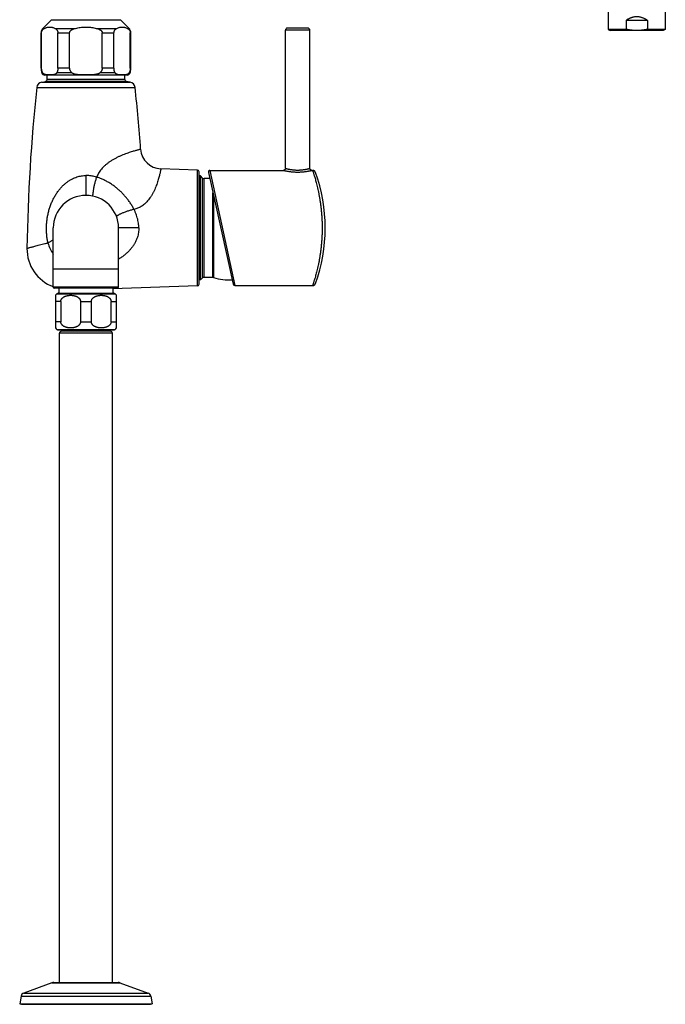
# Model space of a CAD drawing. Header units: millimetres. Extents: x 177 to 351, y 32 to 305.
# Tile 61 of 80: x 305 to 337, y 175 to 223. Entities that reach past the tile are written whole.
import ezdxf

# ---------------------------------------------------------------- set-up
doc = ezdxf.new("R2010")
doc.units = ezdxf.units.MM
doc.header["$LTSCALE"] = 30.734
doc.layers.get('0').update_dxf_attribs({"linetype": 'CONTINUOUS'})

msp = doc.modelspace()

# ---------------------------------------------------------------- linework, layer by layer
at = {"color": 7, "linetype": 'Continuous'}
for p, q in [((333.893, 225.579), (333.893, 222.736)), ((336.693, 225.579), (336.693, 222.736)), ((306.163, 222.786), (306.587, 223.211)), ((310.387, 222.786), (309.963, 223.211)), ((335.813, 223.179), (334.774, 223.179)), ((334.774, 223.179), (334.774, 222.736)), ((335.813, 223.179), (335.813, 222.736)), ((306.075, 220.828), (306.075, 222.574)), ((306.1, 220.828), (306.1, 222.574)), ((306.899, 220.828), (306.899, 222.574)), ((307.476, 220.828), (307.476, 222.574)), ((309.073, 220.828), (309.073, 222.574)), ((309.651, 220.828), (309.651, 222.574)), ((310.449, 220.828), (310.449, 222.574)), ((310.475, 220.828), (310.475, 222.574)), ((318.059, 215.924), (318.059, 222.699)), ((319.159, 222.799), (318.159, 222.799)), ((319.259, 215.924), (319.259, 222.699)), ((334.774, 222.736), (333.893, 222.736)), ((333.893, 222.736), (333.993, 222.679)), ((336.593, 222.679), (333.993, 222.679)), ((336.693, 222.736), (335.813, 222.736)), ((336.693, 222.736), (336.593, 222.679)), ((306.11, 220.152), (306.292, 220.184)), ((310.295, 220.499), (306.255, 220.499)), ((306.375, 220.282), (306.375, 220.499)), ((310.175, 220.282), (310.175, 220.499)), ((310.439, 220.152), (310.257, 220.184)), ((313.748, 215.836), (311.949, 215.899)), ((314.359, 215.824), (317.959, 215.824)), ((319.359, 215.824), (319.389, 215.824)), ((313.825, 210.241), (313.825, 215.756)), ((313.895, 215.549), (313.825, 215.549)), ((313.996, 215.448), (313.895, 215.549)), ((313.895, 210.449), (313.895, 215.549)), ((314.349, 215.419), (314.066, 215.419)), ((314.281, 215.727), (315.498, 210.237)), ((306.675, 210.099), (306.675, 212.999)), ((309.875, 210.099), (309.875, 212.999)), ((313.996, 210.549), (313.895, 210.449)), ((314.505, 210.579), (314.066, 210.579)), ((309.825, 210.049), (306.725, 210.049)), ((306.953, 210.049), (306.953, 209.799)), ((313.748, 210.161), (309.597, 210.016)), ((309.597, 210.049), (309.597, 209.799)), ((313.895, 210.449), (313.825, 210.449)), ((315.576, 210.174), (319.389, 210.174)), ((306.775, 209.699), (306.775, 208.099)), ((306.91, 209.799), (309.639, 209.799)), ((309.775, 208.099), (309.775, 209.699)), ((307.043, 209.399), (307.043, 208.399)), ((308.007, 209.399), (308.007, 208.399)), ((308.543, 208.399), (308.543, 209.399)), ((309.507, 208.399), (309.507, 209.399)), ((306.91, 207.999), (309.639, 207.999)), ((306.975, 176.009), (306.975, 207.839)), ((309.475, 207.939), (307.075, 207.939)), ((309.575, 176.009), (309.575, 207.839)), ((306.604, 175.992), (305.221, 175.488)), ((306.7, 176.009), (309.85, 176.009)), ((309.945, 175.992), (311.329, 175.488)), ((305.092, 175.335), (305.025, 174.954)), ((311.458, 175.335), (311.525, 174.954)), ((305.025, 174.954), (305.11, 174.939)), ((305.025, 174.954), (311.525, 174.954)), ((305.11, 174.939), (311.44, 174.939)), ((311.525, 174.954), (311.44, 174.939))]:
    msp.add_line(p, q, dxfattribs=at)
at = {"color": 9, "linetype": 'Continuous'}
for p, q in [((306.587, 223.211), (309.963, 223.211)), ((306.1, 222.574), (306.075, 222.574)), ((306.163, 222.786), (306.245, 222.786)), ((306.754, 222.786), (307.766, 222.786)), ((306.899, 222.574), (307.476, 222.574)), ((308.783, 222.786), (309.796, 222.786)), ((309.073, 222.574), (309.651, 222.574)), ((310.304, 222.786), (310.387, 222.786)), ((310.475, 222.574), (310.449, 222.574)), ((319.259, 222.699), (318.059, 222.699)), ((306.075, 220.828), (306.1, 220.828)), ((307.476, 220.828), (306.899, 220.828)), ((309.651, 220.828), (309.073, 220.828)), ((310.449, 220.828), (310.475, 220.828)), ((306.11, 220.152), (310.439, 220.152)), ((306.156, 220.6), (306.113, 220.6)), ((310.257, 220.184), (306.292, 220.184)), ((310.175, 220.282), (306.375, 220.282)), ((307.589, 220.6), (306.843, 220.6)), ((309.707, 220.6), (308.961, 220.6)), ((310.437, 220.6), (310.393, 220.6)), ((305.864, 219.889), (310.686, 219.889)), ((313.748, 210.161), (313.748, 215.836)), ((314.359, 215.824), (315.576, 210.174)), ((308.275, 215.57), (308.275, 214.599)), ((313.996, 210.549), (313.996, 215.448)), ((314.066, 210.579), (314.066, 215.419)), ((314.505, 210.579), (314.505, 214.716)), ((314.536, 214.576), (314.536, 210.574)), ((310.869, 212.999), (309.875, 212.999)), ((306.675, 210.999), (309.875, 210.999)), ((309.875, 210.099), (306.675, 210.099)), ((306.844, 209.774), (309.706, 209.774)), ((307.043, 209.399), (306.775, 209.399)), ((308.007, 209.399), (308.543, 209.399)), ((309.507, 209.399), (309.775, 209.399)), ((307.043, 208.399), (306.775, 208.399)), ((308.007, 208.399), (308.543, 208.399)), ((309.507, 208.399), (309.775, 208.399)), ((306.844, 208.024), (309.706, 208.024)), ((309.575, 207.839), (306.975, 207.839)), ((306.604, 175.992), (309.945, 175.992)), ((305.092, 175.335), (311.458, 175.335)), ((305.221, 175.488), (311.329, 175.488))]:
    msp.add_line(p, q, dxfattribs=at)
at = {"color": 7, "linetype": 'Continuous'}
for points in [[(314.359, 215.824), (314.356, 215.824), (314.352, 215.824), (314.347, 215.823), (314.343, 215.822), (314.339, 215.821), (314.335, 215.82), (314.331, 215.819), (314.326, 215.817), (314.323, 215.815), (314.319, 215.813), (314.315, 215.811), (314.311, 215.808), (314.308, 215.806), (314.305, 215.803), (314.301, 215.8), (314.299, 215.796), (314.296, 215.793), (314.293, 215.789), (314.291, 215.786), (314.289, 215.782), (314.287, 215.778), (314.285, 215.774), (314.283, 215.77), (314.282, 215.766), (314.281, 215.761), (314.28, 215.757), (314.279, 215.753), (314.279, 215.748), (314.279, 215.744), (314.279, 215.74), (314.279, 215.735), (314.28, 215.731), (314.281, 215.727)], [(318.059, 215.924), (318.059, 215.919), (318.059, 215.914), (318.058, 215.908), (318.057, 215.903), (318.056, 215.898), (318.054, 215.893), (318.053, 215.888), (318.051, 215.883), (318.048, 215.879), (318.046, 215.874), (318.043, 215.869), (318.04, 215.865), (318.037, 215.861), (318.033, 215.857), (318.03, 215.853), (318.026, 215.849), (318.022, 215.846), (318.018, 215.843), (318.013, 215.84), (318.009, 215.837), (318.004, 215.835), (318, 215.832), (317.995, 215.83), (317.99, 215.829), (317.985, 215.827), (317.98, 215.826), (317.974, 215.825), (317.969, 215.824), (317.964, 215.824), (317.959, 215.824)], [(319.359, 215.824), (319.355, 215.824), (319.35, 215.824), (319.344, 215.825), (319.339, 215.826), (319.334, 215.827), (319.329, 215.829), (319.324, 215.83), (319.319, 215.832), (319.314, 215.835), (319.31, 215.837), (319.305, 215.84), (319.301, 215.843), (319.297, 215.846), (319.293, 215.849), (319.289, 215.853), (319.285, 215.857), (319.282, 215.861), (319.278, 215.865), (319.276, 215.869), (319.273, 215.874), (319.27, 215.879), (319.268, 215.883), (319.266, 215.888), (319.264, 215.893), (319.263, 215.898), (319.261, 215.903), (319.261, 215.908), (319.26, 215.914), (319.259, 215.919), (319.259, 215.924)], [(319.53, 215.725), (319.528, 215.732), (319.525, 215.738), (319.522, 215.745), (319.518, 215.751), (319.515, 215.757), (319.511, 215.763), (319.506, 215.768), (319.502, 215.774), (319.497, 215.779), (319.492, 215.784), (319.486, 215.788), (319.481, 215.793), (319.475, 215.797), (319.469, 215.801), (319.463, 215.805), (319.457, 215.808), (319.451, 215.811), (319.444, 215.814), (319.437, 215.816), (319.431, 215.818), (319.424, 215.82), (319.417, 215.821), (319.41, 215.823), (319.403, 215.823), (319.396, 215.824), (319.389, 215.824)], [(319.389, 210.174), (319.396, 210.174), (319.403, 210.175), (319.41, 210.175), (319.417, 210.176), (319.424, 210.178), (319.431, 210.18), (319.437, 210.182), (319.444, 210.184), (319.451, 210.187), (319.457, 210.19), (319.463, 210.193), (319.469, 210.197), (319.475, 210.201), (319.481, 210.205), (319.486, 210.21), (319.492, 210.214), (319.497, 210.219), (319.502, 210.224), (319.506, 210.23), (319.511, 210.235), (319.515, 210.241), (319.518, 210.247), (319.522, 210.253), (319.525, 210.26), (319.528, 210.266), (319.53, 210.273)]]:
    msp.add_lwpolyline(points, dxfattribs=at)
for centre, radius, start, end in [((306.375, 222.574), 0.3, 135, 180), ((310.175, 222.574), 0.3, 0, 45), ((318.159, 222.699), 0.1, 90, 180), ((319.159, 222.699), 0.1, 0, 90), ((306.775, 220.828), 0.7, 180, 199.0113), ((309.775, 220.828), 0.7, 340.9887, 0), ((306.162, 219.856), 0.3, 100, 173.8381), ((306.255, 220.649), 0.15, 199.0113, 270), ((306.275, 220.282), 0.1, 280, 0), ((310.275, 220.282), 0.1, 180, 260), ((310.295, 220.649), 0.15, 270, 340.9887), ((310.387, 219.856), 0.3, 6.1619, 80), ((390.062, 210.799), 84.687, 173.83811, 179.18653), ((226.488, 210.799), 84.687, 4.10104, 6.16189), ((311.985, 216.929), 1.03, 184.1019, 267.9991), ((313.745, 215.756), 0.08, 0, 88), ((314.066, 215.519), 0.1, 225, 270), ((312.009, 212.999), 8, 340.0766, 19.9234), ((308.275, 212.999), 1.6, 0, 180), ((307.353, 211.973), 1.97, 179.1865, 249.8566), ((314.066, 210.479), 0.1, 90, 135), ((314.505, 210.479), 0.1, 71.979, 90), ((315.325, 212.999), 2.55, 251.979, 272.8219), ((306.725, 210.099), 0.05, 180, 270), ((307.353, 211.973), 1.97, 257.6876, 258.2727), ((309.825, 210.099), 0.05, 270, 0), ((313.745, 210.241), 0.08, 272, 0), ((315.576, 210.254), 0.08, 192.5045, 270.001), ((307.175, 209.399), 0.5, 131.4096, 143.1301), ((306.91, 209.699), 0.1, 90, 131.4096), ((309.639, 209.699), 0.1, 48.5904, 90), ((309.375, 209.399), 0.5, 36.8699, 48.5904), ((307.175, 208.399), 0.5, 216.8699, 228.5904), ((309.375, 208.399), 0.5, 311.4096, 323.1301), ((306.91, 208.099), 0.1, 228.5904, 270), ((307.075, 207.839), 0.1, 90, 180), ((309.475, 207.839), 0.1, 0, 90), ((309.639, 208.099), 0.1, 270, 311.4096), ((306.7, 175.729), 0.28, 90, 110), ((309.85, 175.729), 0.28, 70, 90), ((305.289, 175.3), 0.2, 110, 170), ((311.261, 175.3), 0.2, 10, 70)]:
    msp.add_arc(centre, radius, start, end, dxfattribs=at)
at = {"color": 9, "linetype": 'Continuous'}
msp.add_arc((307.972, 212.679), 1.616, 194.7574, 216.6299, dxfattribs=at)
at = {"color": 7, "linetype": 'Continuous'}
for points, knots in [([(335.813, 223.179), (335.796, 223.191), (335.761, 223.213), (335.708, 223.243), (335.657, 223.269), (335.606, 223.291), (335.557, 223.309), (335.508, 223.324), (335.46, 223.335), (335.412, 223.344), (335.364, 223.349), (335.317, 223.352), (335.27, 223.352), (335.223, 223.349), (335.175, 223.344), (335.127, 223.335), (335.079, 223.324), (335.03, 223.309), (334.98, 223.291), (334.93, 223.269), (334.878, 223.243), (334.826, 223.213), (334.791, 223.191), (334.774, 223.179)], [0, 0, 0, 0, 0.063699, 0.124041, 0.181395, 0.236235, 0.288895, 0.339843, 0.389356, 0.437798, 0.485492, 0.532702, 0.579803, 0.627013, 0.674707, 0.723149, 0.772662, 0.82361, 0.87627, 0.93111, 0.988464, 1.048806, 1.112505, 1.112505, 1.112505, 1.112505]), ([(306.1, 222.574), (306.1, 222.58), (306.101, 222.591), (306.103, 222.608), (306.106, 222.626), (306.112, 222.644), (306.119, 222.663), (306.129, 222.682), (306.141, 222.702), (306.156, 222.72), (306.173, 222.739), (306.194, 222.756), (306.218, 222.772), (306.236, 222.782), (306.245, 222.786)], [0, 0, 0, 0, 0.016882, 0.0340699, 0.0519951, 0.0709255, 0.091095, 0.1125439, 0.1352128, 0.1591466, 0.1844864, 0.211445, 0.2403135, 0.271471, 0.271471, 0.271471, 0.271471]), ([(306.245, 222.786), (306.264, 222.795), (306.301, 222.812), (306.358, 222.83), (306.415, 222.843), (306.471, 222.849), (306.528, 222.849), (306.584, 222.843), (306.641, 222.83), (306.698, 222.812), (306.735, 222.795), (306.754, 222.786)], [0, 0, 0, 0, 0.0622557, 0.1218229, 0.1794454, 0.2358676, 0.2919121, 0.3483342, 0.4059568, 0.4655239, 0.5277796, 0.5277796, 0.5277796, 0.5277796]), ([(306.754, 222.786), (306.763, 222.782), (306.781, 222.772), (306.805, 222.756), (306.826, 222.739), (306.843, 222.72), (306.858, 222.702), (306.87, 222.682), (306.88, 222.663), (306.887, 222.644), (306.893, 222.626), (306.896, 222.608), (306.898, 222.591), (306.899, 222.58), (306.899, 222.574)], [0, 0, 0, 0, 0.0311523, 0.0600196, 0.0869794, 0.1123225, 0.1362608, 0.1589352, 0.180393, 0.200564, 0.2194918, 0.2374113, 0.2545929, 0.271471, 0.271471, 0.271471, 0.271471]), ([(307.476, 222.574), (307.476, 222.58), (307.477, 222.591), (307.481, 222.609), (307.489, 222.627), (307.499, 222.645), (307.514, 222.664), (307.534, 222.683), (307.558, 222.702), (307.588, 222.721), (307.624, 222.739), (307.665, 222.757), (307.713, 222.773), (307.748, 222.782), (307.766, 222.786)], [0, 0, 0, 0, 0.01692, 0.0344558, 0.0533894, 0.0744064, 0.0982326, 0.125412, 0.1563226, 0.1913886, 0.2310802, 0.2758918, 0.3263682, 0.383142, 0.383142, 0.383142, 0.383142]), ([(307.766, 222.786), (307.804, 222.796), (307.88, 222.812), (307.993, 222.83), (308.106, 222.843), (308.219, 222.849), (308.331, 222.849), (308.443, 222.843), (308.556, 222.83), (308.67, 222.812), (308.745, 222.796), (308.783, 222.786)], [0, 0, 0, 0, 0.117002, 0.231795, 0.345069, 0.457413, 0.569502, 0.681847, 0.79512, 0.909913, 1.026915, 1.026915, 1.026915, 1.026915]), ([(308.783, 222.786), (308.802, 222.782), (308.836, 222.773), (308.884, 222.757), (308.926, 222.739), (308.961, 222.721), (308.991, 222.702), (309.016, 222.683), (309.035, 222.664), (309.05, 222.645), (309.061, 222.627), (309.068, 222.609), (309.072, 222.591), (309.073, 222.58), (309.073, 222.574)], [0, 0, 0, 0, 0.0567644, 0.1072392, 0.1520535, 0.1917505, 0.2268231, 0.2577406, 0.2849301, 0.3087568, 0.3297698, 0.3486967, 0.3662259, 0.383142, 0.383142, 0.383142, 0.383142]), ([(309.651, 222.574), (309.651, 222.58), (309.651, 222.591), (309.653, 222.608), (309.657, 222.626), (309.662, 222.644), (309.67, 222.663), (309.679, 222.682), (309.691, 222.702), (309.706, 222.72), (309.724, 222.739), (309.745, 222.756), (309.769, 222.772), (309.787, 222.782), (309.796, 222.786)], [0, 0, 0, 0, 0.016882, 0.0340699, 0.0519951, 0.0709255, 0.091095, 0.1125439, 0.1352128, 0.1591466, 0.1844864, 0.211445, 0.2403135, 0.271471, 0.271471, 0.271471, 0.271471]), ([(309.796, 222.786), (309.815, 222.795), (309.852, 222.812), (309.909, 222.83), (309.965, 222.843), (310.022, 222.849), (310.078, 222.849), (310.135, 222.843), (310.191, 222.83), (310.248, 222.812), (310.286, 222.795), (310.304, 222.786)], [0, 0, 0, 0, 0.0622557, 0.1218229, 0.1794454, 0.2358676, 0.2919121, 0.3483342, 0.4059568, 0.4655239, 0.5277796, 0.5277796, 0.5277796, 0.5277796]), ([(310.304, 222.786), (310.314, 222.782), (310.331, 222.772), (310.355, 222.756), (310.376, 222.739), (310.394, 222.72), (310.409, 222.702), (310.421, 222.682), (310.431, 222.663), (310.438, 222.644), (310.443, 222.626), (310.447, 222.608), (310.449, 222.591), (310.449, 222.58), (310.449, 222.574)], [0, 0, 0, 0, 0.0311523, 0.0600196, 0.0869794, 0.1123225, 0.1362608, 0.1589352, 0.180393, 0.200564, 0.2194918, 0.2374113, 0.2545929, 0.271471, 0.271471, 0.271471, 0.271471]), ([(335.293, 222.679), (335.272, 222.679), (335.229, 222.679), (335.164, 222.682), (335.099, 222.687), (335.034, 222.693), (334.969, 222.701), (334.904, 222.711), (334.839, 222.723), (334.796, 222.732), (334.774, 222.736)], [0, 0, 0, 0, 0.0647774, 0.1295771, 0.194466, 0.2595158, 0.324809, 0.3905055, 0.4567717, 0.5237855, 0.5237855, 0.5237855, 0.5237855]), ([(335.813, 222.736), (335.791, 222.732), (335.748, 222.723), (335.682, 222.711), (335.617, 222.701), (335.552, 222.693), (335.487, 222.687), (335.423, 222.682), (335.358, 222.679), (335.315, 222.679), (335.293, 222.679)], [0, 0, 0, 0, 0.0670738, 0.1334399, 0.1992125, 0.2645421, 0.3295354, 0.3943169, 0.459033, 0.5237855, 0.5237855, 0.5237855, 0.5237855]), ([(306.156, 220.6), (306.15, 220.611), (306.14, 220.633), (306.127, 220.666), (306.117, 220.699), (306.109, 220.732), (306.104, 220.764), (306.101, 220.796), (306.1, 220.817), (306.1, 220.828)], [0, 0, 0, 0, 0.0374947, 0.0733167, 0.107751, 0.1410767, 0.1735722, 0.2055159, 0.2371848, 0.2371848, 0.2371848, 0.2371848]), ([(306.899, 220.828), (306.899, 220.817), (306.898, 220.796), (306.895, 220.764), (306.89, 220.732), (306.882, 220.699), (306.872, 220.666), (306.859, 220.633), (306.849, 220.611), (306.843, 220.6)], [0, 0, 0, 0, 0.031669, 0.0636126, 0.0961081, 0.1294338, 0.1638682, 0.1996901, 0.2371848, 0.2371848, 0.2371848, 0.2371848]), ([(307.589, 220.6), (307.577, 220.61), (307.556, 220.632), (307.53, 220.665), (307.509, 220.698), (307.494, 220.731), (307.484, 220.764), (307.478, 220.796), (307.476, 220.817), (307.476, 220.828)], [0, 0, 0, 0, 0.0470886, 0.0894182, 0.128004, 0.1637411, 0.1974287, 0.2297924, 0.2615075, 0.2615075, 0.2615075, 0.2615075]), ([(309.073, 220.828), (309.073, 220.817), (309.072, 220.796), (309.066, 220.764), (309.055, 220.731), (309.04, 220.698), (309.02, 220.665), (308.994, 220.632), (308.973, 220.61), (308.961, 220.6)], [0, 0, 0, 0, 0.0317151, 0.0640788, 0.0977663, 0.1335035, 0.1720893, 0.2144189, 0.2615075, 0.2615075, 0.2615075, 0.2615075]), ([(309.707, 220.6), (309.701, 220.611), (309.69, 220.633), (309.677, 220.666), (309.667, 220.699), (309.66, 220.732), (309.655, 220.764), (309.652, 220.796), (309.651, 220.817), (309.651, 220.828)], [0, 0, 0, 0, 0.0374947, 0.0733167, 0.107751, 0.1410767, 0.1735722, 0.2055159, 0.2371848, 0.2371848, 0.2371848, 0.2371848]), ([(310.449, 220.828), (310.449, 220.817), (310.449, 220.796), (310.446, 220.764), (310.441, 220.732), (310.433, 220.699), (310.423, 220.666), (310.41, 220.633), (310.399, 220.611), (310.393, 220.6)], [0, 0, 0, 0, 0.031669, 0.0636126, 0.0961081, 0.1294338, 0.1638682, 0.1996901, 0.2371848, 0.2371848, 0.2371848, 0.2371848]), ([(306.843, 220.6), (306.84, 220.596), (306.835, 220.587), (306.826, 220.576), (306.815, 220.565), (306.802, 220.555), (306.787, 220.545), (306.771, 220.537), (306.752, 220.529), (306.731, 220.522), (306.707, 220.516), (306.681, 220.512), (306.652, 220.508), (306.62, 220.505), (306.584, 220.503), (306.543, 220.502), (306.5, 220.501), (306.456, 220.502), (306.416, 220.503), (306.379, 220.505), (306.347, 220.508), (306.318, 220.512), (306.292, 220.516), (306.268, 220.522), (306.247, 220.529), (306.228, 220.537), (306.212, 220.545), (306.197, 220.555), (306.184, 220.565), (306.173, 220.576), (306.164, 220.587), (306.159, 220.596), (306.156, 220.6)], [0, 0, 0, 0, 0.0141103, 0.0287884, 0.0441814, 0.0604673, 0.0778493, 0.0965441, 0.1167781, 0.1387929, 0.1628673, 0.1893155, 0.2184895, 0.2507851, 0.2866817, 0.3266846, 0.3714522, 0.4169682, 0.4577341, 0.4938329, 0.5261633, 0.5553271, 0.5817689, 0.6058397, 0.6278522, 0.6480847, 0.6667782, 0.684159, 0.7004437, 0.7158358, 0.7305132, 0.7446231, 0.7446231, 0.7446231, 0.7446231]), ([(308.961, 220.6), (308.956, 220.595), (308.946, 220.587), (308.927, 220.575), (308.905, 220.565), (308.879, 220.555), (308.85, 220.545), (308.817, 220.537), (308.779, 220.529), (308.737, 220.522), (308.69, 220.516), (308.638, 220.512), (308.58, 220.508), (308.515, 220.505), (308.443, 220.503), (308.363, 220.502), (308.276, 220.501), (308.189, 220.502), (308.107, 220.503), (308.034, 220.505), (307.97, 220.508), (307.912, 220.512), (307.859, 220.516), (307.813, 220.522), (307.771, 220.529), (307.733, 220.537), (307.7, 220.545), (307.67, 220.555), (307.645, 220.565), (307.623, 220.575), (307.604, 220.587), (307.593, 220.595), (307.589, 220.6)], [0, 0, 0, 0, 0.019159, 0.04084, 0.065278, 0.09272, 0.123443, 0.15774, 0.195925, 0.238339, 0.285403, 0.337617, 0.395571, 0.459958, 0.531661, 0.611628, 0.701182, 0.792236, 0.873731, 0.945845, 1.010305, 1.068241, 1.120444, 1.167502, 1.209912, 1.248094, 1.282389, 1.313109, 1.340549, 1.364985, 1.386665, 1.405824, 1.405824, 1.405824, 1.405824]), ([(310.393, 220.6), (310.391, 220.596), (310.386, 220.587), (310.377, 220.576), (310.366, 220.565), (310.353, 220.555), (310.338, 220.545), (310.321, 220.537), (310.302, 220.529), (310.281, 220.522), (310.258, 220.516), (310.232, 220.512), (310.203, 220.508), (310.17, 220.505), (310.134, 220.503), (310.094, 220.502), (310.051, 220.501), (310.007, 220.502), (309.966, 220.503), (309.93, 220.505), (309.898, 220.508), (309.868, 220.512), (309.842, 220.516), (309.819, 220.522), (309.798, 220.529), (309.779, 220.537), (309.762, 220.545), (309.748, 220.555), (309.735, 220.565), (309.724, 220.576), (309.714, 220.587), (309.709, 220.596), (309.707, 220.6)], [0, 0, 0, 0, 0.0141102, 0.0287881, 0.0441808, 0.0604661, 0.0778475, 0.0965417, 0.1167748, 0.1387881, 0.1628603, 0.1893056, 0.218476, 0.2507672, 0.2866602, 0.3266524, 0.3714411, 0.4169817, 0.4577381, 0.4938397, 0.5261695, 0.5553329, 0.5817738, 0.6058436, 0.6278553, 0.648087, 0.66678, 0.6841602, 0.7004444, 0.7158361, 0.7305133, 0.7446232, 0.7446232, 0.7446232, 0.7446232]), ([(307.043, 209.399), (307.043, 209.404), (307.043, 209.414), (307.045, 209.43), (307.048, 209.446), (307.053, 209.463), (307.059, 209.479), (307.066, 209.495), (307.076, 209.512), (307.087, 209.529), (307.101, 209.546), (307.116, 209.563), (307.135, 209.58), (307.156, 209.597), (307.18, 209.613), (307.207, 209.629), (307.238, 209.643), (307.271, 209.657), (307.308, 209.669), (307.347, 209.679), (307.389, 209.688), (307.433, 209.694), (307.479, 209.698), (307.525, 209.699), (307.571, 209.698), (307.616, 209.694), (307.66, 209.688), (307.702, 209.679), (307.742, 209.669), (307.778, 209.657), (307.812, 209.643), (307.842, 209.629), (307.869, 209.613), (307.894, 209.597), (307.915, 209.58), (307.933, 209.563), (307.949, 209.546), (307.962, 209.529), (307.974, 209.512), (307.983, 209.495), (307.991, 209.479), (307.997, 209.463), (308.001, 209.446), (308.005, 209.43), (308.007, 209.414), (308.007, 209.404), (308.007, 209.399)], [0, 0, 0, 0, 0.015897, 0.031942, 0.048233, 0.064984, 0.08234, 0.100406, 0.119435, 0.139591, 0.161093, 0.184209, 0.209133, 0.2361, 0.265217, 0.296623, 0.330341, 0.366444, 0.404929, 0.445719, 0.488565, 0.53312, 0.578896, 0.625314, 0.671731, 0.717507, 0.762062, 0.804907, 0.845697, 0.884182, 0.920285, 0.954003, 0.985409, 1.014526, 1.041493, 1.066417, 1.089533, 1.111035, 1.131191, 1.15022, 1.168286, 1.185642, 1.202393, 1.218684, 1.234729, 1.250626, 1.250626, 1.250626, 1.250626]), ([(308.543, 209.399), (308.543, 209.404), (308.543, 209.414), (308.545, 209.43), (308.548, 209.446), (308.553, 209.463), (308.559, 209.479), (308.566, 209.495), (308.576, 209.512), (308.587, 209.529), (308.601, 209.546), (308.616, 209.563), (308.635, 209.58), (308.656, 209.597), (308.68, 209.613), (308.707, 209.629), (308.738, 209.643), (308.771, 209.657), (308.808, 209.669), (308.847, 209.679), (308.889, 209.688), (308.933, 209.694), (308.979, 209.698), (309.025, 209.699), (309.071, 209.698), (309.116, 209.694), (309.16, 209.688), (309.202, 209.679), (309.242, 209.669), (309.278, 209.657), (309.312, 209.643), (309.342, 209.629), (309.369, 209.613), (309.394, 209.597), (309.415, 209.58), (309.433, 209.563), (309.449, 209.546), (309.462, 209.529), (309.474, 209.512), (309.483, 209.495), (309.491, 209.479), (309.497, 209.463), (309.501, 209.446), (309.505, 209.43), (309.507, 209.414), (309.507, 209.404), (309.507, 209.399)], [0, 0, 0, 0, 0.015897, 0.031942, 0.048233, 0.064985, 0.08234, 0.100406, 0.119435, 0.139591, 0.161093, 0.184209, 0.209133, 0.2361, 0.265217, 0.296623, 0.33034, 0.366443, 0.404928, 0.445718, 0.488564, 0.533119, 0.578895, 0.625312, 0.67173, 0.717506, 0.762061, 0.804907, 0.845697, 0.884182, 0.920286, 0.954003, 0.985409, 1.014526, 1.041493, 1.066417, 1.089533, 1.111035, 1.131191, 1.15022, 1.168286, 1.185641, 1.202393, 1.218684, 1.234729, 1.250626, 1.250626, 1.250626, 1.250626]), ([(308.007, 208.399), (308.007, 208.393), (308.007, 208.383), (308.005, 208.367), (308.001, 208.351), (307.997, 208.334), (307.991, 208.318), (307.983, 208.302), (307.974, 208.285), (307.962, 208.268), (307.949, 208.251), (307.933, 208.234), (307.915, 208.217), (307.894, 208.2), (307.869, 208.184), (307.842, 208.168), (307.812, 208.154), (307.778, 208.14), (307.742, 208.128), (307.702, 208.118), (307.66, 208.109), (307.616, 208.103), (307.571, 208.099), (307.525, 208.098), (307.479, 208.099), (307.433, 208.103), (307.389, 208.109), (307.347, 208.118), (307.308, 208.128), (307.271, 208.14), (307.238, 208.154), (307.207, 208.168), (307.18, 208.184), (307.156, 208.2), (307.135, 208.217), (307.116, 208.234), (307.101, 208.251), (307.087, 208.268), (307.076, 208.285), (307.066, 208.302), (307.059, 208.318), (307.053, 208.334), (307.048, 208.351), (307.045, 208.367), (307.043, 208.383), (307.043, 208.393), (307.043, 208.399)], [0, 0, 0, 0, 0.015897, 0.031942, 0.048233, 0.064985, 0.08234, 0.100406, 0.119435, 0.139591, 0.161093, 0.184209, 0.209133, 0.236101, 0.265217, 0.296624, 0.330341, 0.366445, 0.40493, 0.445719, 0.488565, 0.53312, 0.578895, 0.625312, 0.67173, 0.717505, 0.76206, 0.804906, 0.845696, 0.884181, 0.920284, 0.954002, 0.985409, 1.014525, 1.041493, 1.066417, 1.089533, 1.111035, 1.131191, 1.15022, 1.168286, 1.185642, 1.202393, 1.218684, 1.234729, 1.250626, 1.250626, 1.250626, 1.250626]), ([(309.507, 208.399), (309.507, 208.393), (309.507, 208.383), (309.505, 208.367), (309.501, 208.351), (309.497, 208.334), (309.491, 208.318), (309.483, 208.302), (309.474, 208.285), (309.462, 208.268), (309.449, 208.251), (309.433, 208.234), (309.415, 208.217), (309.394, 208.2), (309.369, 208.184), (309.342, 208.168), (309.312, 208.154), (309.278, 208.14), (309.242, 208.128), (309.202, 208.118), (309.16, 208.109), (309.116, 208.103), (309.071, 208.099), (309.025, 208.098), (308.979, 208.099), (308.933, 208.103), (308.889, 208.109), (308.847, 208.118), (308.808, 208.128), (308.771, 208.14), (308.738, 208.154), (308.707, 208.168), (308.68, 208.184), (308.656, 208.2), (308.635, 208.217), (308.616, 208.234), (308.601, 208.251), (308.587, 208.268), (308.576, 208.285), (308.566, 208.302), (308.559, 208.318), (308.553, 208.334), (308.548, 208.351), (308.545, 208.367), (308.543, 208.383), (308.543, 208.393), (308.543, 208.399)], [0, 0, 0, 0, 0.015897, 0.031942, 0.048233, 0.064985, 0.08234, 0.100406, 0.119435, 0.139591, 0.161093, 0.184209, 0.209133, 0.236101, 0.265217, 0.296624, 0.330341, 0.366444, 0.40493, 0.44572, 0.488565, 0.53312, 0.578896, 0.625314, 0.671731, 0.717507, 0.762062, 0.804907, 0.845697, 0.884182, 0.920285, 0.954002, 0.985409, 1.014525, 1.041493, 1.066417, 1.089533, 1.111035, 1.131191, 1.15022, 1.168286, 1.185641, 1.202393, 1.218684, 1.234729, 1.250626, 1.250626, 1.250626, 1.250626])]:
    msp.add_open_spline(points, degree=3, knots=knots, dxfattribs=at)
at = {"color": 9, "linetype": 'Continuous'}
for points, knots in [([(310.958, 216.855), (310.956, 216.854), (310.947, 216.852), (310.927, 216.847), (310.895, 216.839), (310.849, 216.828), (310.791, 216.812), (310.721, 216.793), (310.64, 216.77), (310.547, 216.743), (310.444, 216.71), (310.332, 216.673), (310.212, 216.63), (310.087, 216.58), (309.956, 216.526), (309.823, 216.464), (309.69, 216.395), (309.559, 216.321), (309.435, 216.242), (309.32, 216.157), (309.214, 216.069), (309.118, 215.979), (309.034, 215.887), (308.961, 215.792), (308.898, 215.695), (308.843, 215.596), (308.812, 215.527), (308.799, 215.491)], [0, 0, 0, 0, 0.006719, 0.026989, 0.060813, 0.107939, 0.167953, 0.240609, 0.325597, 0.422342, 0.530217, 0.648726, 0.776899, 0.912495, 1.05391, 1.201233, 1.352547, 1.503332, 1.650887, 1.794349, 1.93243, 2.063775, 2.188349, 2.307159, 2.421928, 2.53477, 2.647957, 2.647957, 2.647957, 2.647957]), ([(311.949, 215.899), (311.949, 215.897), (311.947, 215.888), (311.944, 215.867), (311.938, 215.833), (311.928, 215.786), (311.916, 215.725), (311.899, 215.653), (311.879, 215.569), (311.853, 215.474), (311.823, 215.37), (311.788, 215.256), (311.747, 215.136), (311.699, 215.013), (311.647, 214.887), (311.587, 214.762), (311.522, 214.641), (311.453, 214.526), (311.38, 214.421), (311.304, 214.327), (311.226, 214.243), (311.146, 214.168), (311.065, 214.104), (310.983, 214.049), (310.899, 214.003), (310.812, 213.964), (310.724, 213.933), (310.663, 213.917), (310.632, 213.911)], [0, 0, 0, 0, 0.006967, 0.027882, 0.062656, 0.11104, 0.172744, 0.24738, 0.33428, 0.432463, 0.541111, 0.660289, 0.788631, 0.921793, 1.05782, 1.197276, 1.336625, 1.470968, 1.598494, 1.719021, 1.83385, 1.943102, 2.045844, 2.143572, 2.239211, 2.333893, 2.427853, 2.521348, 2.521348, 2.521348, 2.521348]), ([(317.959, 215.824), (317.96, 215.824), (317.964, 215.823), (317.973, 215.821), (317.988, 215.818), (318.008, 215.813), (318.035, 215.807), (318.067, 215.801), (318.105, 215.794), (318.149, 215.786), (318.197, 215.778), (318.249, 215.77), (318.306, 215.763), (318.366, 215.756), (318.428, 215.751), (318.493, 215.746), (318.559, 215.743), (318.626, 215.742), (318.693, 215.742), (318.76, 215.743), (318.826, 215.746), (318.89, 215.751), (318.953, 215.756), (319.013, 215.763), (319.069, 215.77), (319.122, 215.778), (319.17, 215.786), (319.213, 215.794), (319.251, 215.801), (319.284, 215.807), (319.31, 215.813), (319.331, 215.818), (319.346, 215.821), (319.354, 215.823), (319.358, 215.824), (319.359, 215.824)], [0, 0, 0, 0, 0.00297, 0.011957, 0.027082, 0.048315, 0.075548, 0.10861, 0.147329, 0.19143, 0.240464, 0.293895, 0.351137, 0.41157, 0.474551, 0.53945, 0.605678, 0.672688, 0.739954, 0.806963, 0.873192, 0.938091, 1.001072, 1.061504, 1.118746, 1.172177, 1.221211, 1.265312, 1.304031, 1.337093, 1.364326, 1.385558, 1.400683, 1.40967, 1.41264, 1.41264, 1.41264, 1.41264]), ([(318.059, 215.924), (318.06, 215.924), (318.064, 215.923), (318.072, 215.92), (318.086, 215.917), (318.106, 215.911), (318.131, 215.905), (318.161, 215.898), (318.196, 215.89), (318.236, 215.881), (318.281, 215.873), (318.329, 215.865), (318.379, 215.858), (318.433, 215.851), (318.488, 215.846), (318.544, 215.842), (318.602, 215.84), (318.659, 215.839), (318.717, 215.84), (318.774, 215.842), (318.831, 215.846), (318.886, 215.851), (318.939, 215.858), (318.99, 215.865), (319.038, 215.873), (319.082, 215.881), (319.122, 215.89), (319.157, 215.898), (319.188, 215.905), (319.213, 215.911), (319.232, 215.917), (319.246, 215.92), (319.255, 215.923), (319.258, 215.924), (319.259, 215.924)], [0, 0, 0, 0, 0.002893, 0.011595, 0.026101, 0.046345, 0.072208, 0.103475, 0.139839, 0.180876, 0.226059, 0.274789, 0.326416, 0.380304, 0.435876, 0.492609, 0.550073, 0.607878, 0.665683, 0.723146, 0.779878, 0.83545, 0.889338, 0.940964, 0.989694, 1.034877, 1.075914, 1.112277, 1.143545, 1.169407, 1.18965, 1.204156, 1.212858, 1.215751, 1.215751, 1.215751, 1.215751]), ([(319.389, 215.824), (319.39, 215.822), (319.393, 215.814), (319.399, 215.796), (319.409, 215.766), (319.423, 215.724), (319.441, 215.669), (319.462, 215.603), (319.486, 215.524), (319.513, 215.433), (319.543, 215.331), (319.573, 215.218), (319.605, 215.094), (319.637, 214.96), (319.669, 214.817), (319.699, 214.666), (319.729, 214.508), (319.756, 214.343), (319.781, 214.174), (319.803, 214), (319.821, 213.822), (319.836, 213.642), (319.848, 213.46), (319.856, 213.276), (319.859, 213.092), (319.859, 212.907), (319.856, 212.722), (319.848, 212.539), (319.836, 212.356), (319.821, 212.176), (319.803, 211.999), (319.781, 211.825), (319.756, 211.655), (319.729, 211.491), (319.7, 211.332), (319.669, 211.181), (319.637, 211.038), (319.605, 210.904), (319.573, 210.78), (319.543, 210.667), (319.513, 210.565), (319.487, 210.474), (319.462, 210.395), (319.441, 210.329), (319.423, 210.274), (319.409, 210.232), (319.399, 210.202), (319.393, 210.184), (319.39, 210.176), (319.389, 210.174)], [0, 0, 0, 0, 0.006342, 0.025393, 0.057176, 0.101696, 0.158937, 0.22883, 0.311227, 0.405855, 0.512315, 0.63004, 0.758326, 0.896325, 1.043086, 1.197603, 1.358831, 1.525767, 1.697445, 1.872993, 2.051616, 2.232617, 2.415379, 2.599351, 2.784033, 2.968954, 3.153654, 3.33766, 3.520468, 3.701525, 3.880205, 4.055808, 4.227536, 4.394515, 4.55578, 4.710329, 4.857119, 4.995145, 5.123456, 5.241207, 5.347692, 5.442346, 5.524767, 5.594682, 5.651942, 5.696476, 5.728269, 5.747325, 5.753668, 5.753668, 5.753668, 5.753668]), ([(306.409, 212.268), (306.396, 212.33), (306.374, 212.456), (306.351, 212.645), (306.339, 212.833), (306.338, 213.021), (306.346, 213.21), (306.365, 213.398), (306.395, 213.587), (306.436, 213.776), (306.489, 213.965), (306.553, 214.151), (306.63, 214.332), (306.717, 214.506), (306.814, 214.669), (306.918, 214.819), (307.029, 214.954), (307.142, 215.074), (307.258, 215.179), (307.374, 215.269), (307.49, 215.345), (307.605, 215.409), (307.719, 215.461), (307.832, 215.502), (307.944, 215.533), (308.055, 215.555), (308.166, 215.568), (308.239, 215.57), (308.275, 215.57)], [0, 0, 0, 0, 0.191826, 0.381876, 0.570666, 0.758542, 0.946226, 1.135121, 1.326199, 1.51998, 1.71606, 1.913553, 2.110712, 2.305492, 2.495626, 2.678892, 2.853623, 3.018734, 3.174212, 3.320592, 3.458914, 3.590145, 3.71513, 3.834982, 3.951007, 4.064011, 4.174534, 4.283127, 4.283127, 4.283127, 4.283127]), ([(308.799, 215.491), (308.761, 215.502), (308.687, 215.522), (308.578, 215.544), (308.473, 215.56), (308.372, 215.569), (308.307, 215.57), (308.275, 215.57)], [0, 0, 0, 0, 0.1173, 0.2290282, 0.3352101, 0.4359914, 0.5316004, 0.5316004, 0.5316004, 0.5316004]), ([(308.799, 215.491), (308.777, 215.435), (308.739, 215.324), (308.694, 215.157), (308.665, 215.023), (308.647, 214.922), (308.636, 214.853), (308.626, 214.79), (308.618, 214.733), (308.612, 214.684), (308.606, 214.643), (308.602, 214.615), (308.599, 214.596), (308.598, 214.586), (308.596, 214.578), (308.594, 214.572), (308.592, 214.568), (308.591, 214.567), (308.59, 214.567)], [0, 0, 0, 0, 0.1801225, 0.3538377, 0.5164845, 0.5917589, 0.661887, 0.7260348, 0.7834284, 0.8333017, 0.8748824, 0.9075029, 0.9203725, 0.930931, 0.9391748, 0.945122, 0.9488682, 0.9509388, 0.9509388, 0.9509388, 0.9509388]), ([(310.632, 213.911), (310.605, 213.965), (310.547, 214.072), (310.45, 214.227), (310.344, 214.375), (310.233, 214.515), (310.118, 214.644), (309.999, 214.764), (309.875, 214.879), (309.742, 214.99), (309.598, 215.097), (309.445, 215.199), (309.284, 215.292), (309.12, 215.373), (308.959, 215.44), (308.851, 215.476), (308.799, 215.491)], [0, 0, 0, 0, 0.181329, 0.364801, 0.548032, 0.727937, 0.900864, 1.067266, 1.234179, 1.407546, 1.586885, 1.771308, 1.958506, 2.143542, 2.320367, 2.483601, 2.483601, 2.483601, 2.483601]), ([(310.632, 213.911), (310.576, 213.899), (310.466, 213.87), (310.306, 213.82), (310.159, 213.765), (310.046, 213.718), (309.966, 213.682), (309.915, 213.658), (309.87, 213.636), (309.834, 213.616), (309.806, 213.599), (309.786, 213.585), (309.775, 213.576), (309.771, 213.57), (309.77, 213.568), (309.77, 213.567)], [0, 0, 0, 0, 0.1733502, 0.3417416, 0.5008728, 0.6442775, 0.7078875, 0.7649825, 0.814751, 0.8563873, 0.8892242, 0.9131076, 0.9280747, 0.9323469, 0.9348544, 0.9348544, 0.9348544, 0.9348544]), ([(310.869, 212.999), (310.869, 213.038), (310.866, 213.118), (310.852, 213.24), (310.829, 213.368), (310.796, 213.5), (310.752, 213.636), (310.698, 213.774), (310.655, 213.865), (310.632, 213.911)], [0, 0, 0, 0, 0.117165, 0.2405074, 0.3701776, 0.5062238, 0.6485503, 0.7968771, 0.9506981, 0.9506981, 0.9506981, 0.9506981]), ([(310.869, 212.999), (310.869, 212.962), (310.866, 212.887), (310.853, 212.775), (310.831, 212.661), (310.799, 212.546), (310.756, 212.43), (310.703, 212.314), (310.638, 212.196), (310.56, 212.078), (310.467, 211.96), (310.36, 211.842), (310.237, 211.727), (310.099, 211.616), (309.976, 211.531), (309.899, 211.483), (309.875, 211.469)], [0, 0, 0, 0, 0.110649, 0.2235, 0.339129, 0.458063, 0.580813, 0.708426, 0.84235, 0.983764, 1.13353, 1.29231, 1.460458, 1.638046, 1.823957, 1.908627, 1.908627, 1.908627, 1.908627]), ([(306.409, 212.268), (306.43, 212.278), (306.472, 212.3), (306.53, 212.333), (306.581, 212.366), (306.626, 212.398), (306.656, 212.423), (306.672, 212.437), (306.675, 212.44)], [0, 0, 0, 0, 0.0722152, 0.1391243, 0.200304, 0.2554155, 0.3042303, 0.3183104, 0.3183104, 0.3183104, 0.3183104]), ([(305.383, 212.001), (305.385, 212.001), (305.392, 212.003), (305.409, 212.008), (305.438, 212.016), (305.479, 212.028), (305.534, 212.043), (305.602, 212.061), (305.682, 212.083), (305.775, 212.108), (305.88, 212.136), (305.997, 212.166), (306.124, 212.199), (306.263, 212.233), (306.359, 212.256), (306.409, 212.268)], [0, 0, 0, 0, 0.005315, 0.022252, 0.051878, 0.095095, 0.152176, 0.222664, 0.306048, 0.402148, 0.510775, 0.631375, 0.763459, 0.906501, 1.05974, 1.05974, 1.05974, 1.05974])]:
    msp.add_open_spline(points, degree=3, knots=knots, dxfattribs=at)

doc.saveas('drawing.dxf')
